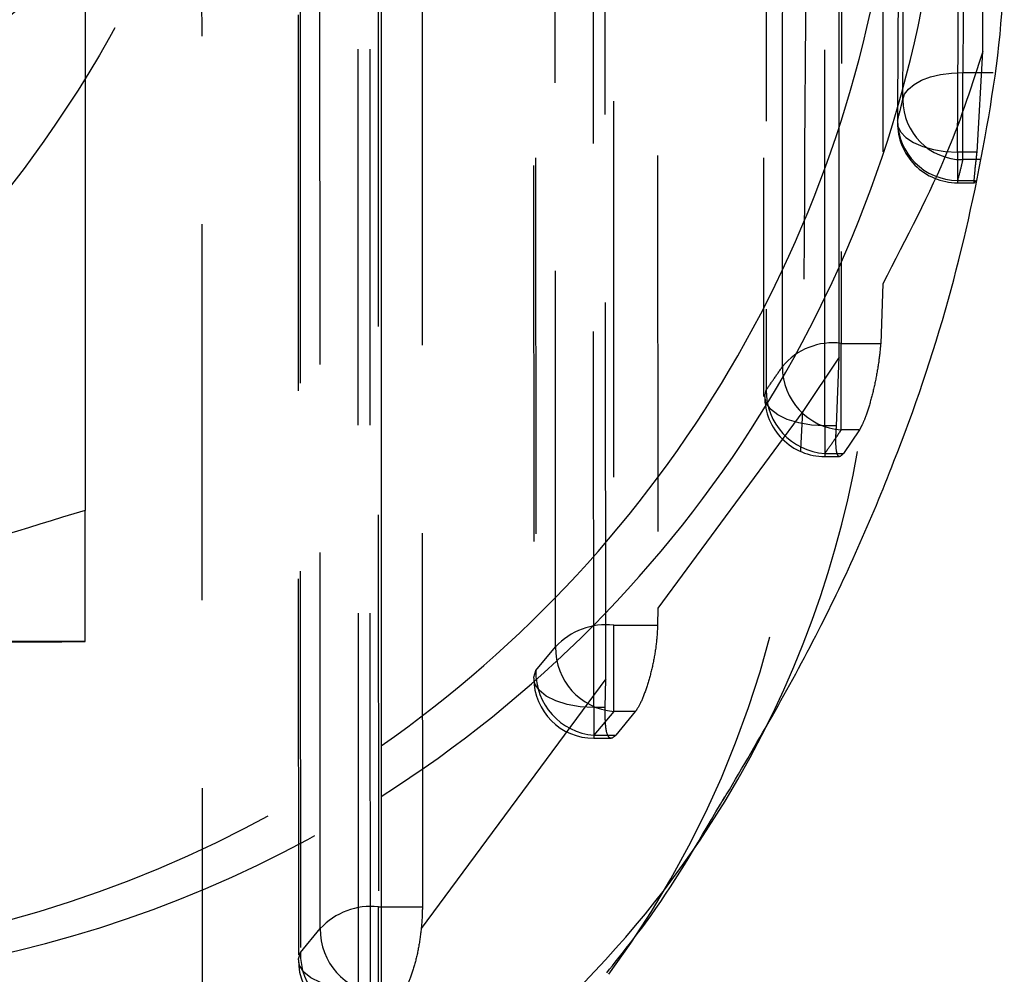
# Model space of a CAD drawing. Extents: x 40 to 416, y 16 to 281.
# Tile 31 of 41: x 249.8 to 253.12, y 239.49 to 242.71. Entities that reach past the tile are written whole.
import ezdxf

# ---------------------------------------------------------------- set-up
doc = ezdxf.new("R2010")
doc.units = 0
doc.linetypes.add('HIDDEN', pattern=[1.905, 1.27, -0.635])
doc.layers.get('0').update_dxf_attribs({"linetype": 'CONTINUOUS'})

msp = doc.modelspace()

# ---------------------------------------------------------------- linework, layer by layer
at = {"color": 7, "linetype": 'HIDDEN'}
for p, q in [((253.04851, 242.60413), (253.06981, 248.13935)), ((252.71434, 247.3454), (252.71055, 241.81934)), ((252.56346, 241.57157), (252.56213, 247.05901)), ((251.94734, 246.06316), (251.95103, 240.72407)), ((252.3089, 246.0547), (252.3076, 241.4391)), ((251.52881, 246.02939), (251.5325, 240.48737)), ((251.77525, 240.48585), (251.77189, 245.78104)), ((251.15435, 244.7877), (251.15635, 239.71528)), ((250.73596, 244.6328), (250.7377, 239.5359)), ((250.98053, 239.43688), (250.97898, 244.50547)), ((250.41431, 238.84581), (250.4117, 243.33792)), ((253.02918, 242.26455), (253.04851, 242.60413)), ((252.98093, 242.23872), (252.98093, 242.5329)), ((252.98093, 242.5329), (253.08343, 242.5329)), ((252.76091, 242.37203), (252.7603, 242.36452)), ((253.02918, 242.26455), (252.96329, 242.26455)), ((252.96329, 242.26455), (252.96329, 242.16061)), ((253.04108, 242.23872), (252.98093, 242.23872)), ((252.96329, 242.16849), (253.02331, 242.16849)), ((252.96329, 242.16061), (253.02049, 242.16061)), ((252.71055, 241.81934), (252.70382, 241.61834)), ((252.57054, 241.32659), (252.57054, 241.61834)), ((252.57054, 241.61834), (252.70382, 241.61834)), ((252.56346, 241.57157), (252.44113, 241.38823)), ((252.55468, 241.33994), (252.56346, 241.57157)), ((252.44113, 241.38823), (251.95103, 240.72407)), ((252.55468, 241.33994), (252.51517, 241.33994)), ((252.51517, 241.33994), (252.51517, 241.23603)), ((252.63246, 241.32659), (252.57054, 241.32659)), ((252.63246, 241.32659), (252.57783, 241.24638)), ((252.64021, 241.34055), (252.63246, 241.32659)), ((252.51517, 241.24638), (252.57783, 241.24638)), ((252.51517, 241.23603), (252.56526, 241.23603)), ((251.95103, 240.72407), (251.95053, 240.66681)), ((251.80235, 240.37506), (251.80235, 240.66681)), ((251.80235, 240.66681), (251.95053, 240.66681)), ((251.53927, 240.51305), (251.60626, 240.59326)), ((251.77525, 240.48585), (251.15241, 239.64171)), ((251.77376, 240.38841), (251.77525, 240.48585)), ((251.77376, 240.38841), (251.73536, 240.38841)), ((251.73536, 240.38841), (251.73536, 240.2845)), ((251.80235, 240.37506), (251.73536, 240.29485)), ((251.87531, 240.37506), (251.80235, 240.37506)), ((251.87531, 240.37506), (251.80921, 240.29485)), ((251.73536, 240.29485), (251.80921, 240.29485)), ((251.73536, 240.2845), (251.79393, 240.2845)), ((251.00761, 239.42353), (251.00761, 239.71528)), ((251.00761, 239.71528), (251.15635, 239.71528)), ((250.74452, 239.56157), (250.81153, 239.64178))]:
    msp.add_line(p, q, dxfattribs=at)
at = {"color": 7, "linetype": 'CONTINUOUS'}
for p, q in [((250.01705, 245.16109), (250.01705, 241.05426)), ((251.01705, 245.04133), (251.01705, 238.69133))]:
    msp.add_line(p, q, dxfattribs=at)
at = {"color": 7, "linetype": 'HIDDEN', "flags": 128}
for points in [[(252.57332, 247.643), (252.57218, 244.61028), (252.57054, 241.61834)], [(252.31828, 247.44898), (252.31827, 247.09459), (252.31818, 245.67703), (252.31725, 241.46112)], [(252.51517, 241.33994), (252.51574, 244.35067), (252.51583, 247.32708)], [(251.79856, 246.24635), (251.80046, 243.43635), (251.80235, 240.66681)], [(251.60626, 240.59326), (251.60602, 240.9476), (251.60505, 242.36497), (251.60245, 246.17276)], [(251.5356, 246.05502), (251.53583, 245.70068), (251.53677, 244.28331), (251.53927, 240.51305)], [(251.73536, 240.38841), (251.73352, 243.17667), (251.73171, 245.93043)], [(251.00569, 244.8497), (251.00665, 242.26223), (251.00761, 239.71528)], [(250.81153, 239.64178), (250.81139, 239.99612), (250.81085, 241.41349), (250.80957, 244.77614)], [(250.74275, 244.65841), (250.74287, 244.30407), (250.74336, 242.8867), (250.74452, 239.56157)], [(250.9406, 239.43688), (250.93972, 242.00251), (250.93886, 244.53378)], [(252.77837, 242.44111), (252.78445, 242.45946), (252.79745, 242.4769), (252.81693, 242.49282), (252.8422, 242.50667), (252.87236, 242.51794), (252.90635, 242.52624), (252.94297, 242.53129), (252.98093, 242.5329)], [(252.7603, 242.36452), (252.76196, 242.35166), (252.77152, 242.33178), (252.7892, 242.31326), (252.81426, 242.29686), (252.84562, 242.2833), (252.88196, 242.27313), (252.92175, 242.26679), (252.96329, 242.26455)], [(252.51517, 241.33994), (252.46999, 241.34244), (252.42709, 241.34978), (252.3886, 241.36159), (252.35646, 241.37728), (252.33227, 241.39608), (252.31726, 241.41702), (252.31217, 241.43907), (252.31725, 241.46112)], [(251.73536, 240.38841), (251.68926, 240.39098), (251.64558, 240.39859), (251.60658, 240.41084), (251.57431, 240.4271), (251.55046, 240.44651), (251.53626, 240.46807), (251.53247, 240.49064), (251.53927, 240.51305)], [(250.9406, 239.43688), (250.8945, 239.43946), (250.85082, 239.44708), (250.81182, 239.45934), (250.77955, 239.47561), (250.75569, 239.49503), (250.7415, 239.51659), (250.73771, 239.53917), (250.74452, 239.56157)]]:
    msp.add_lwpolyline(points, dxfattribs=at)
at = {"color": 7, "linetype": 'HIDDEN'}
for centre, radius, start, end in [((247.27728, 246.00051), 4.11266, 268.84396, 319.65315), ((252.98127, 242.44161), 0.20289, 180.14199, 269.90532), ((252.96329, 242.36361), 0.203, 179.74182, 270), ((252.96448, 242.37206), 0.20357, 180.00735, 269.66519), ((252.54245, 241.39861), 0.22151, 82.71537, 140.27684), ((252.58331, 241.53746), 0.21126, 179.26398, 266.53298), ((252.52921, 241.45789), 0.21198, 179.12783, 266.20183), ((252.51516, 241.43903), 0.203, 179.984, 270), ((249.05097, 241.4935), 3.39179, 323.73902, 358.22146), ((249.2398, 241.85974), 3.43982, 328.68265, 351.31897), ((251.77688, 240.43654), 0.23167, 83.68992, 137.43208), ((247.94994, -179.13759), 419.7536, 89.7178415, 90.0590891), ((251.82031, 240.58841), 0.21411, 178.70445, 265.1865), ((251.73536, 240.4875), 0.203, 180.03793, 270), ((251.75332, 240.5082), 0.21411, 178.7035, 265.18634), ((248.7024, 243.569), 4.03921, 280.5798, 304.96284), ((248.83692, 243.52016), 4.0659, 280.8656, 302.42519), ((250.98209, 239.48504), 0.23165, 83.67588, 137.4187), ((251.02558, 239.63688), 0.21411, 178.68993, 265.18507), ((250.95857, 239.55667), 0.21411, 178.68813, 265.18502), ((250.9406, 239.53597), 0.203, 180.01978, 270)]:
    msp.add_arc(centre, radius, start, end, dxfattribs=at)
at = {"color": 8, "linetype": 'CONTINUOUS'}
for centre, radius, start, end in [((248.6706, 243.61233), 4.09294, 304.98001, 353.83421), ((248.81524, 243.55544), 4.1073, 302.41657, 353.4699), ((249.2179, 241.88455), 3.47144, 301.21634, 328.52067)]:
    msp.add_arc(centre, radius, start, end, dxfattribs=at)
at = {"color": 7, "linetype": 'CONTINUOUS'}
msp.add_arc((247.94994, 660.35944), 419.7536, 269.9409109, 270.2821585, dxfattribs=at)
at = {"color": 7, "linetype": 'HIDDEN'}
for points, knots in [([(253.00868, 248.74358), (253.00428, 247.69395), (252.99559, 245.62372), (252.98577, 243.55349), (252.98093, 242.5329)], [0, 0, 0, 0, 0.50701135, 1, 1, 1, 1]), ([(252.77837, 242.44111), (252.78323, 243.46183), (252.79309, 245.53229), (252.80181, 247.60274), (252.80624, 248.65248)], [0, 0, 0, 0, 0.49298813, 1, 1, 1, 1]), ([(252.78677, 248.58773), (252.78632, 248.46959), (252.78405, 247.87889), (252.77594, 245.807), (252.76739, 243.85323), (252.76091, 242.37203)], [0, 0, 0, 0, 0.0570204, 0.2851024, 1, 1, 1, 1]), ([(252.96329, 242.26455), (252.96792, 243.31473), (252.97703, 245.3864), (252.98506, 247.45807), (252.98902, 248.47956)], [0, 0, 0, 0, 0.50692727, 1, 1, 1, 1]), ([(252.37207, 241.54018), (252.37216, 241.65831), (252.37257, 242.24896), (252.37385, 244.25743), (252.37462, 246.14775), (252.3752, 247.56556)], [0, 0, 0, 0, 0.0588164, 0.2940817, 1, 1, 1, 1]), ([(252.47706, 246.91473), (252.47041, 245.8579), (252.45883, 244.01642), (252.44642, 242.1735), (252.44113, 241.38823)], [0, 0, 0, 0, 0.5738991, 1, 1, 1, 1]), ([(250.63914, 244.49862), (250.63896, 244.49471), (250.63875, 244.49018), (250.63843, 244.4833), (250.63807, 244.47592), (250.63735, 244.46195), (250.63604, 244.43845), (250.6336, 244.39986), (250.62883, 244.33647), (250.61893, 244.23214), (250.59692, 244.05952), (250.56492, 243.88358), (250.49616, 243.58508), (250.32249, 243.0349), (249.94444, 242.3386), (249.3888, 241.69585), (248.70344, 241.10329), (248.0834, 240.83459), (247.69027, 240.66423)], [0, 0, 0, 0, 0.0024294, 0.0028211, 0.0042749, 0.0070142, 0.0115091, 0.0188863, 0.0309987, 0.0509108, 0.0837522, 0.1384114, 0.1607384, 0.271208, 0.4879997, 0.6252151, 0.7623728, 1, 1, 1, 1]), ([(253.04851, 242.60413), (253.01341, 242.49441), (252.93542, 242.2506), (252.79034, 241.97237), (252.71055, 241.81934)], [0, 0, 0, 0, 0.4500256, 1, 1, 1, 1]), ([(252.76091, 242.37203), (252.76479, 242.38653), (252.77096, 242.40954), (252.77637, 242.43258), (252.77837, 242.44111)], [0, 0, 0, 0, 0.6295312, 1, 1, 1, 1]), ([(253.02331, 242.16849), (253.02194, 242.16436), (253.01919, 242.15609), (253.01964, 242.17255), (253.02299, 242.20801), (253.0271, 242.24556), (253.02918, 242.26455)], [0, 0, 0, 0, 0.24869453, 0.49741991, 0.74584407, 1, 1, 1, 1]), ([(252.98093, 242.23872), (252.9789, 242.23005), (252.97344, 242.20663), (252.96721, 242.18323), (252.96329, 242.16849)], [0, 0, 0, 0, 0.3704716, 1, 1, 1, 1]), ([(252.70382, 241.61834), (252.70193, 241.59764), (252.69817, 241.55626), (252.68572, 241.48754), (252.67002, 241.42284), (252.65387, 241.3715), (252.64428, 241.34977), (252.64021, 241.34055)], [0, 0, 0, 0, 0.205841, 0.4115019, 0.6219427, 0.8394693, 1, 1, 1, 1]), ([(252.31725, 241.46112), (252.32607, 241.47356), (252.34474, 241.49988), (252.36263, 241.52626), (252.37207, 241.54018)], [0, 0, 0, 0, 0.4723906, 1, 1, 1, 1]), ([(252.57054, 241.32659), (252.561, 241.31247), (252.54293, 241.28571), (252.52407, 241.259), (252.51517, 241.24638)], [0, 0, 0, 0, 0.5276027, 1, 1, 1, 1]), ([(252.57783, 241.24638), (252.57314, 241.24132), (252.56375, 241.23119), (252.5552, 241.24509), (252.55175, 241.27924), (252.55292, 241.31592), (252.55451, 241.33754), (252.55468, 241.33994)], [0, 0, 0, 0, 0.24592472, 0.49206885, 0.73310013, 0.97032927, 1, 1, 1, 1]), ([(251.95053, 240.66681), (251.9495, 240.64649), (251.94744, 240.60588), (251.936, 240.53848), (251.91997, 240.47429), (251.90054, 240.4187), (251.88512, 240.3879), (251.8771, 240.37741), (251.87531, 240.37506)], [0, 0, 0, 0, 0.1810054, 0.3618505, 0.5471817, 0.7412948, 0.9420728, 1, 1, 1, 1]), ([(251.80921, 240.29485), (251.80353, 240.28974), (251.79217, 240.27953), (251.78045, 240.29414), (251.77343, 240.32944), (251.77365, 240.36841), (251.77376, 240.38841)], [0, 0, 0, 0, 0.2496239, 0.4994974, 0.743031, 1, 1, 1, 1]), ([(251.15635, 239.71528), (251.15585, 239.69488), (251.15527, 239.67101), (251.15278, 239.64543), (251.15241, 239.64171)], [0, 0, 0, 0, 0.8545831, 1, 1, 1, 1]), ([(251.15241, 239.64171), (251.14948, 239.61894), (251.14362, 239.57344), (251.12789, 239.51002), (251.1088, 239.45449), (251.09567, 239.43424), (251.08873, 239.42353)], [0, 0, 0, 0, 0.2387353, 0.4771502, 0.7234651, 1, 1, 1, 1])]:
    msp.add_open_spline(points, degree=3, knots=knots, dxfattribs=at)
at = {"color": 7, "linetype": 'CONTINUOUS'}
for points, knots in [([(252.17226, 240.07571), (252.28286, 240.2635), (252.49491, 240.62355), (252.74453, 241.18573), (252.93658, 241.7409), (253.06077, 242.2988), (253.12515, 242.74495), (253.11998, 243.01299), (253.11867, 243.08095)], [0, 0, 0, 0, 0.2289084, 0.4388885, 0.6219125, 0.7887669, 0.9464483, 1, 1, 1, 1]), ([(250.01705, 241.05426), (249.61103, 240.92918), (248.79157, 240.67672), (247.94445, 240.62975), (247.51705, 240.60606)], [0, 0, 0, 0, 0.4954578, 1, 1, 1, 1]), ([(250.01705, 240.61092), (250.01705, 240.62492), (250.01705, 240.65312), (250.01705, 240.83703), (250.01705, 240.99529), (250.01705, 241.05426)], [0, 0, 0, 0, 0.3821172, 0.7697646, 1, 1, 1, 1]), ([(251.77875, 239.49233), (251.82933, 239.55563), (251.97725, 239.74078), (252.09798, 239.95027), (252.17743, 240.08813)], [0, 0, 0, 0, 0.3419328, 1, 1, 1, 1])]:
    msp.add_open_spline(points, degree=3, knots=knots, dxfattribs=at)

doc.saveas('drawing.dxf')
